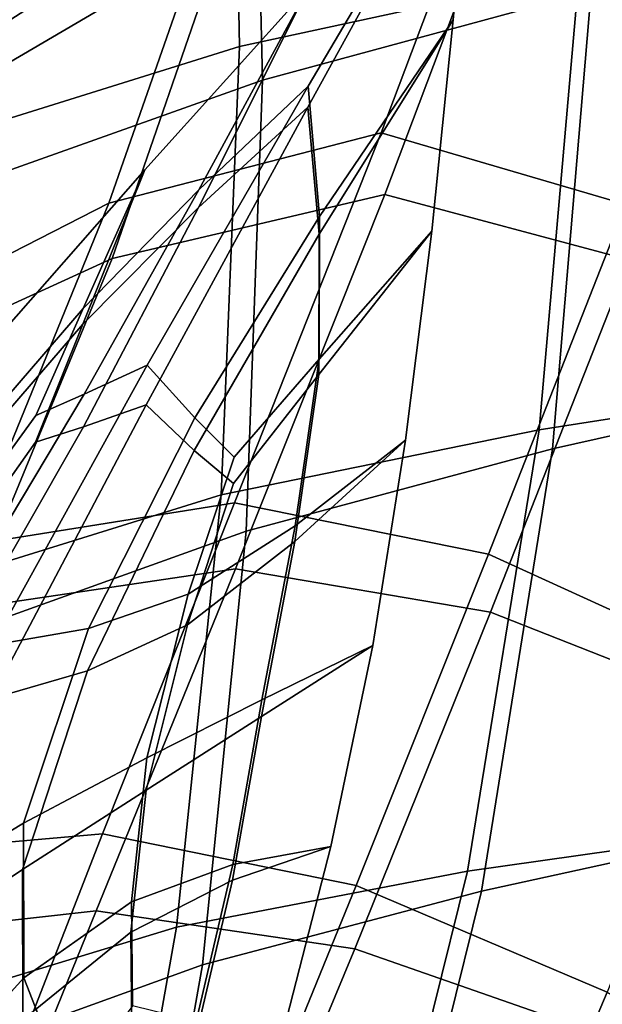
# Model space of a CAD drawing. Extents: x -3.29 to 3.54, y -2.92 to 1.93.
# Tile 158 of 167: x 0.82 to 0.99, y 0.31 to 0.59. Entities that reach past the tile are written whole.
import ezdxf

# ---------------------------------------------------------------- set-up
doc = ezdxf.new("R2010")
doc.units = 0

msp = doc.modelspace()

# ---------------------------------------------------------------- linework, layer by layer
for points in [[(0.88089, 0.71546, 4.91809), (0.98175, 0.73853, 4.92675), (0.9797, 0.60722, 4.82714), (0.88331, 0.5863, 4.81606)], [(0.88685, 0.7065, 4.92771), (0.88983, 0.57674, 4.82604), (0.98317, 0.60212, 4.83246), (0.98493, 0.73375, 4.93188)], [(0.88089, 0.71546, 4.91809), (0.88331, 0.5863, 4.81606), (0.79148, 0.55765, 4.81142), (0.78444, 0.68561, 4.9158)], [(0.88685, 0.7065, 4.92771), (0.79239, 0.67366, 4.92861), (0.80016, 0.54491, 4.82472), (0.88983, 0.57674, 4.82604)], [(0.82846, 0.65344, 4.22922), (0.88832, 0.70002, 4.24584), (0.87774, 0.6321, 4.16767), (0.80256, 0.58388, 4.15447)], [(0.84629, 0.54186, 4.07289), (0.87774, 0.6321, 4.16767), (0.9746, 0.6972, 4.20404), (0.92357, 0.56183, 4.07552)], [(0.99302, 0.54146, 4.06569), (0.92357, 0.56183, 4.07552), (0.9746, 0.6972, 4.20404), (1.03492, 0.63047, 4.1587)], [(0.8291, 0.64425, 4.23839), (0.80326, 0.57323, 4.16489), (0.87872, 0.61747, 4.18207), (0.88919, 0.68773, 4.25815)], [(0.84722, 0.52617, 4.08782), (0.92461, 0.54437, 4.09217), (0.97579, 0.68003, 4.22114), (0.87872, 0.61747, 4.18207)], [(0.99394, 0.52577, 4.08062), (1.03589, 0.61584, 4.1731), (0.97579, 0.68003, 4.22114), (0.92461, 0.54437, 4.09217)], [(0.87168, 0.54063, 3.30174), (0.90274, 0.56909, 3.30934), (0.94947, 0.65409, 3.3728), (0.90286, 0.60294, 3.35098)], [(0.87178, 0.54563, 3.29644), (0.90286, 0.60294, 3.35098), (0.94947, 0.65409, 3.3728), (0.90286, 0.57509, 3.30298)], [(0.90597, 0.53307, 3.29844), (0.944, 0.59386, 3.34703), (0.94947, 0.65409, 3.3728), (0.90274, 0.56909, 3.30934)], [(0.90607, 0.53806, 3.29314), (0.90286, 0.57509, 3.30298), (0.94947, 0.65409, 3.3728), (0.944, 0.59386, 3.34703)], [(0.82846, 0.65344, 4.22922), (0.80256, 0.58388, 4.15447), (0.73529, 0.54524, 4.15595), (0.77607, 0.62478, 4.23419)], [(0.8291, 0.64425, 4.23839), (0.77641, 0.61989, 4.23906), (0.73565, 0.53964, 4.16141), (0.80326, 0.57323, 4.16489)], [(0.7673, 0.50152, 4.06793), (0.80256, 0.58388, 4.15447), (0.87774, 0.6321, 4.16767), (0.84629, 0.54186, 4.07289)], [(0.96839, 0.47759, 4.71092), (0.9797, 0.60722, 4.82714), (1.07835, 0.62427, 4.84143), (1.0609, 0.49207, 4.72769)], [(0.97215, 0.47213, 4.71606), (1.0609, 0.49207, 4.72769), (1.07835, 0.62427, 4.84143), (0.98317, 0.60212, 4.83246)], [(0.76797, 0.49, 4.07884), (0.84722, 0.52617, 4.08782), (0.87872, 0.61747, 4.18207), (0.80326, 0.57323, 4.16489)], [(0.87817, 0.45908, 4.69743), (0.88331, 0.5863, 4.81606), (0.9797, 0.60722, 4.82714), (0.96839, 0.47759, 4.71092)], [(0.83884, 0.50758, 3.28964), (0.87168, 0.54063, 3.30174), (0.90286, 0.60294, 3.35098), (0.85644, 0.55137, 3.32799)], [(0.83893, 0.51195, 3.28501), (0.85644, 0.55137, 3.32799), (0.90286, 0.60294, 3.35098), (0.87178, 0.54563, 3.29644)], [(0.88522, 0.44885, 4.70705), (0.97215, 0.47213, 4.71606), (0.98317, 0.60212, 4.83246), (0.88983, 0.57674, 4.82604)], [(0.90585, 0.49325, 3.28327), (0.93789, 0.53395, 3.32025), (0.944, 0.59386, 3.34703), (0.90597, 0.53307, 3.29844)], [(0.90594, 0.49762, 3.27864), (0.90607, 0.53806, 3.29314), (0.944, 0.59386, 3.34703), (0.93789, 0.53395, 3.32025)], [(0.87817, 0.45908, 4.69743), (0.79252, 0.43254, 4.69049), (0.79148, 0.55765, 4.81142), (0.88331, 0.5863, 4.81606)], [(0.88522, 0.44885, 4.70705), (0.88983, 0.57674, 4.82604), (0.80016, 0.54491, 4.82472), (0.80192, 0.41889, 4.70332)], [(0.83926, 0.48771, 3.24483), (0.87178, 0.54563, 3.29644), (0.90286, 0.57509, 3.30298), (0.85711, 0.49593, 3.23565)], [(0.8707, 0.48096, 3.24184), (0.85711, 0.49593, 3.23565), (0.90286, 0.57509, 3.30298), (0.90607, 0.53806, 3.29314)], [(0.83907, 0.47844, 3.25464), (0.85688, 0.48464, 3.24758), (0.90274, 0.56909, 3.30934), (0.87168, 0.54063, 3.30174)], [(0.87051, 0.47169, 3.25165), (0.90597, 0.53307, 3.29844), (0.90274, 0.56909, 3.30934), (0.85688, 0.48464, 3.24758)], [(0.8066, 0.44483, 3.97038), (0.84629, 0.54186, 4.07289), (0.92357, 0.56183, 4.07552), (0.88196, 0.45684, 3.96679)], [(0.95405, 0.44229, 3.96209), (0.88196, 0.45684, 3.96679), (0.92357, 0.56183, 4.07552), (0.99302, 0.54146, 4.06569)], [(0.83884, 0.50758, 3.28964), (0.85644, 0.55137, 3.32799), (0.81043, 0.49897, 3.30265), (0.80244, 0.46534, 3.26857)], [(0.83893, 0.51195, 3.28501), (0.80253, 0.46983, 3.2638), (0.81043, 0.49897, 3.30265), (0.85644, 0.55137, 3.32799)], [(0.82558, 0.4816, 3.25254), (0.83893, 0.51195, 3.28501), (0.87178, 0.54563, 3.29644), (0.83926, 0.48771, 3.24483)], [(0.80619, 0.42689, 3.98333), (0.88222, 0.43815, 3.98209), (0.92461, 0.54437, 4.09217), (0.84722, 0.52617, 4.08782)], [(0.95457, 0.42581, 3.97637), (0.99394, 0.52577, 4.08062), (0.92461, 0.54437, 4.09217), (0.88222, 0.43815, 3.98209)], [(0.72936, 0.41464, 3.97421), (0.7673, 0.50152, 4.06793), (0.84629, 0.54186, 4.07289), (0.8066, 0.44483, 3.97038)], [(0.82543, 0.4741, 3.26048), (0.83907, 0.47844, 3.25464), (0.87168, 0.54063, 3.30174), (0.83884, 0.50758, 3.28964)], [(1.02415, 0.4103, 3.95835), (0.95405, 0.44229, 3.96209), (0.99302, 0.54146, 4.06569), (1.05845, 0.50079, 4.0537)], [(0.88179, 0.46981, 3.24723), (0.8707, 0.48096, 3.24184), (0.90607, 0.53806, 3.29314), (0.90594, 0.49762, 3.27864)], [(0.90585, 0.49325, 3.28327), (0.89906, 0.44586, 3.25957), (0.93049, 0.47468, 3.29146), (0.93789, 0.53395, 3.32025)], [(0.90594, 0.49762, 3.27864), (0.93789, 0.53395, 3.32025), (0.93049, 0.47468, 3.29146), (0.89915, 0.45035, 3.2548)], [(0.88164, 0.46231, 3.25518), (0.90585, 0.49325, 3.28327), (0.90597, 0.53307, 3.29844), (0.87051, 0.47169, 3.25165)], [(0.72847, 0.40033, 3.98302), (0.80619, 0.42689, 3.98333), (0.84722, 0.52617, 4.08782), (0.76797, 0.49, 4.07884)], [(1.02465, 0.39818, 3.96915), (1.05911, 0.48927, 4.0646), (0.99394, 0.52577, 4.08062), (0.95457, 0.42581, 3.97637)], [(0.82558, 0.4816, 3.25254), (0.79891, 0.44495, 3.2282), (0.80253, 0.46983, 3.2638), (0.83893, 0.51195, 3.28501)], [(0.82543, 0.4741, 3.26048), (0.83884, 0.50758, 3.28964), (0.80244, 0.46534, 3.26857), (0.79874, 0.43631, 3.23734)], [(0.88179, 0.46981, 3.24723), (0.90594, 0.49762, 3.27864), (0.89915, 0.45035, 3.2548), (0.8688, 0.43091, 3.2217)], [(0.83926, 0.48771, 3.24483), (0.85711, 0.49593, 3.23565), (0.81311, 0.41644, 3.17327), (0.80387, 0.42857, 3.19911)], [(0.8707, 0.48096, 3.24184), (0.84046, 0.42123, 3.19571), (0.81311, 0.41644, 3.17327), (0.85711, 0.49593, 3.23565)], [(0.88164, 0.46231, 3.25518), (0.86863, 0.42227, 3.23084), (0.89906, 0.44586, 3.25957), (0.90585, 0.49325, 3.28327)], [(0.94804, 0.35238, 4.57555), (0.96839, 0.47759, 4.71092), (1.0609, 0.49207, 4.72769), (1.03291, 0.36437, 4.59423)], [(0.95199, 0.34665, 4.5802), (1.03291, 0.36437, 4.59423), (1.0609, 0.49207, 4.72769), (0.97215, 0.47213, 4.71606)], [(0.82558, 0.4816, 3.25254), (0.83926, 0.48771, 3.24483), (0.80387, 0.42857, 3.19911), (0.79891, 0.44495, 3.2282)], [(0.83907, 0.47844, 3.25464), (0.80362, 0.41649, 3.21184), (0.81279, 0.40128, 3.1892), (0.85688, 0.48464, 3.24758)], [(0.87051, 0.47169, 3.25165), (0.85688, 0.48464, 3.24758), (0.81279, 0.40128, 3.1892), (0.84021, 0.40915, 3.20844)], [(0.88179, 0.46981, 3.24723), (0.8688, 0.43091, 3.2217), (0.84046, 0.42123, 3.19571), (0.8707, 0.48096, 3.24184)], [(0.82543, 0.4741, 3.26048), (0.79874, 0.43631, 3.23734), (0.80362, 0.41649, 3.21184), (0.83907, 0.47844, 3.25464)], [(0.86542, 0.33647, 4.56021), (0.87817, 0.45908, 4.69743), (0.96839, 0.47759, 4.71092), (0.94804, 0.35238, 4.57555)], [(0.89906, 0.44586, 3.25957), (0.88957, 0.39624, 3.23149), (0.92116, 0.41638, 3.25965), (0.93049, 0.47468, 3.29146)], [(0.89915, 0.45035, 3.2548), (0.93049, 0.47468, 3.29146), (0.92116, 0.41638, 3.25965), (0.88966, 0.40098, 3.22646)], [(0.88164, 0.46231, 3.25518), (0.87051, 0.47169, 3.25165), (0.84021, 0.40915, 3.20844), (0.86863, 0.42227, 3.23084)], [(0.87282, 0.32574, 4.56893), (0.95199, 0.34665, 4.5802), (0.97215, 0.47213, 4.71606), (0.88522, 0.44885, 4.70705)], [(0.86542, 0.33647, 4.56021), (0.78729, 0.31275, 4.55155), (0.79252, 0.43254, 4.69049), (0.87817, 0.45908, 4.69743)], [(0.8066, 0.44483, 3.97038), (0.88196, 0.45684, 3.96679), (0.84445, 0.3629, 3.86066), (0.77128, 0.35653, 3.86899)], [(0.95405, 0.44229, 3.96209), (0.91649, 0.3483, 3.85668), (0.84445, 0.3629, 3.86066), (0.88196, 0.45684, 3.96679)], [(0.8688, 0.43091, 3.2217), (0.89915, 0.45035, 3.2548), (0.88966, 0.40098, 3.22646), (0.857, 0.38452, 3.193)], [(0.87282, 0.32574, 4.56893), (0.88522, 0.44885, 4.70705), (0.80192, 0.41889, 4.70332), (0.79716, 0.29844, 4.56318)], [(0.86863, 0.42227, 3.23084), (0.85682, 0.37532, 3.20272), (0.88957, 0.39624, 3.23149), (0.89906, 0.44586, 3.25957)], [(1.02415, 0.4103, 3.95835), (0.98769, 0.31798, 3.85597), (0.91649, 0.3483, 3.85668), (0.95405, 0.44229, 3.96209)], [(0.80619, 0.42689, 3.98333), (0.76716, 0.33269, 3.87651), (0.8427, 0.34106, 3.87293), (0.88222, 0.43815, 3.98209)], [(0.95457, 0.42581, 3.97637), (0.88222, 0.43815, 3.98209), (0.8427, 0.34106, 3.87293), (0.91609, 0.3303, 3.86952)], [(0.8688, 0.43091, 3.2217), (0.857, 0.38452, 3.193), (0.82203, 0.36592, 3.15899), (0.84046, 0.42123, 3.19571)], [(1.02465, 0.39818, 3.96915), (0.95457, 0.42581, 3.97637), (0.91609, 0.3303, 3.86952), (0.98786, 0.30521, 3.86626)], [(0.86863, 0.42227, 3.23084), (0.84021, 0.40915, 3.20844), (0.82176, 0.35285, 3.17272), (0.85682, 0.37532, 3.20272)], [(0.84046, 0.42123, 3.19571), (0.82203, 0.36592, 3.15899), (0.77193, 0.33572, 3.11897), (0.81311, 0.41644, 3.17327)], [(0.88137, 0.34975, 3.20319), (0.90927, 0.35936, 3.2238), (0.92116, 0.41638, 3.25965), (0.88957, 0.39624, 3.23149)], [(0.88146, 0.35425, 3.19842), (0.88966, 0.40098, 3.22646), (0.92116, 0.41638, 3.25965), (0.90927, 0.35936, 3.2238)], [(0.84021, 0.40915, 3.20844), (0.81279, 0.40128, 3.1892), (0.77158, 0.31927, 3.13604), (0.82176, 0.35285, 3.17272)], [(0.85272, 0.34365, 3.17012), (0.857, 0.38452, 3.193), (0.88966, 0.40098, 3.22646), (0.88146, 0.35425, 3.19842)], [(0.85255, 0.33506, 3.17918), (0.88137, 0.34975, 3.20319), (0.88957, 0.39624, 3.23149), (0.85682, 0.37532, 3.20272)], [(0.85272, 0.34365, 3.17012), (0.82211, 0.32207, 3.13596), (0.82203, 0.36592, 3.15899), (0.857, 0.38452, 3.193)], [(0.85255, 0.33506, 3.17918), (0.85682, 0.37532, 3.20272), (0.82176, 0.35285, 3.17272), (0.82186, 0.31019, 3.14837)], [(0.82211, 0.32207, 3.13596), (0.79141, 0.28819, 3.09431), (0.77193, 0.33572, 3.11897), (0.82203, 0.36592, 3.15899)], [(0.94804, 0.35238, 4.57555), (1.03291, 0.36437, 4.59423), (0.99483, 0.24392, 4.43789), (0.91886, 0.23433, 4.41845)], [(0.95199, 0.34665, 4.5802), (0.92281, 0.22858, 4.42242), (0.99483, 0.24392, 4.43789), (1.03291, 0.36437, 4.59423)], [(0.77128, 0.35653, 3.86899), (0.84445, 0.3629, 3.86066), (0.81203, 0.27975, 3.75581), (0.74323, 0.27935, 3.76946)], [(0.91649, 0.3483, 3.85668), (0.88075, 0.26078, 3.74902), (0.81203, 0.27975, 3.75581), (0.84445, 0.3629, 3.86066)], [(0.87099, 0.30536, 3.17194), (0.89501, 0.30375, 3.18399), (0.90927, 0.35936, 3.2238), (0.88137, 0.34975, 3.20319)], [(0.87107, 0.30968, 3.16738), (0.88146, 0.35425, 3.19842), (0.90927, 0.35936, 3.2238), (0.89501, 0.30375, 3.18399)], [(0.82186, 0.31019, 3.14837), (0.82176, 0.35285, 3.17272), (0.77158, 0.31927, 3.13604), (0.7911, 0.27399, 3.10882)], [(0.86542, 0.33647, 4.56021), (0.94804, 0.35238, 4.57555), (0.91886, 0.23433, 4.41845), (0.84503, 0.22114, 4.40239)], [(0.85295, 0.3141, 3.15457), (0.85272, 0.34365, 3.17012), (0.88146, 0.35425, 3.19842), (0.87107, 0.30968, 3.16738)], [(0.8528, 0.30673, 3.1623), (0.87099, 0.30536, 3.17194), (0.88137, 0.34975, 3.20319), (0.85255, 0.33506, 3.17918)], [(0.87282, 0.32574, 4.56893), (0.85245, 0.21036, 4.40985), (0.92281, 0.22858, 4.42242), (0.95199, 0.34665, 4.5802)], [(0.98769, 0.31798, 3.85597), (0.94941, 0.2273, 3.74736), (0.88075, 0.26078, 3.74902), (0.91649, 0.3483, 3.85668)], [(0.76716, 0.33269, 3.87651), (0.7318, 0.24412, 3.76648), (0.80644, 0.25195, 3.76249), (0.8427, 0.34106, 3.87293)], [(0.91609, 0.3303, 3.86952), (0.8427, 0.34106, 3.87293), (0.80644, 0.25195, 3.76249), (0.87863, 0.24016, 3.75932)], [(0.85295, 0.3141, 3.15457), (0.835, 0.28919, 3.12638), (0.82211, 0.32207, 3.13596), (0.85272, 0.34365, 3.17012)], [(0.86542, 0.33647, 4.56021), (0.84503, 0.22114, 4.40239), (0.7755, 0.20077, 4.39313), (0.78729, 0.31275, 4.55155)], [(0.8528, 0.30673, 3.1623), (0.85255, 0.33506, 3.17918), (0.82186, 0.31019, 3.14837), (0.8348, 0.28022, 3.1357)], [(0.78229, 0.32824, 1.51167), (0.78643, 0.32997, 1.58879), (0.82292, 0.22457, 1.58879), (0.81859, 0.22339, 1.51167)], [(0.78379, 0.32887, 1.62805), (0.82016, 0.22382, 1.62805), (0.82292, 0.22457, 1.58879), (0.78643, 0.32997, 1.58879)], [(0.98786, 0.30521, 3.86626), (0.91609, 0.3303, 3.86952), (0.87863, 0.24016, 3.75932), (0.94899, 0.21366, 3.75675)], [(0.87282, 0.32574, 4.56893), (0.79716, 0.29844, 4.56318), (0.78539, 0.1864, 4.40307), (0.85245, 0.21036, 4.40985)], [(0.835, 0.28919, 3.12638), (0.81192, 0.25305, 3.0858), (0.79141, 0.28819, 3.09431), (0.82211, 0.32207, 3.13596)], [(0.98769, 0.31798, 3.85597), (1.05834, 0.27717, 3.85742), (1.01803, 0.18414, 3.74913), (0.94941, 0.2273, 3.74736)]]:
    msp.add_3dface(points)

doc.saveas('drawing.dxf')
